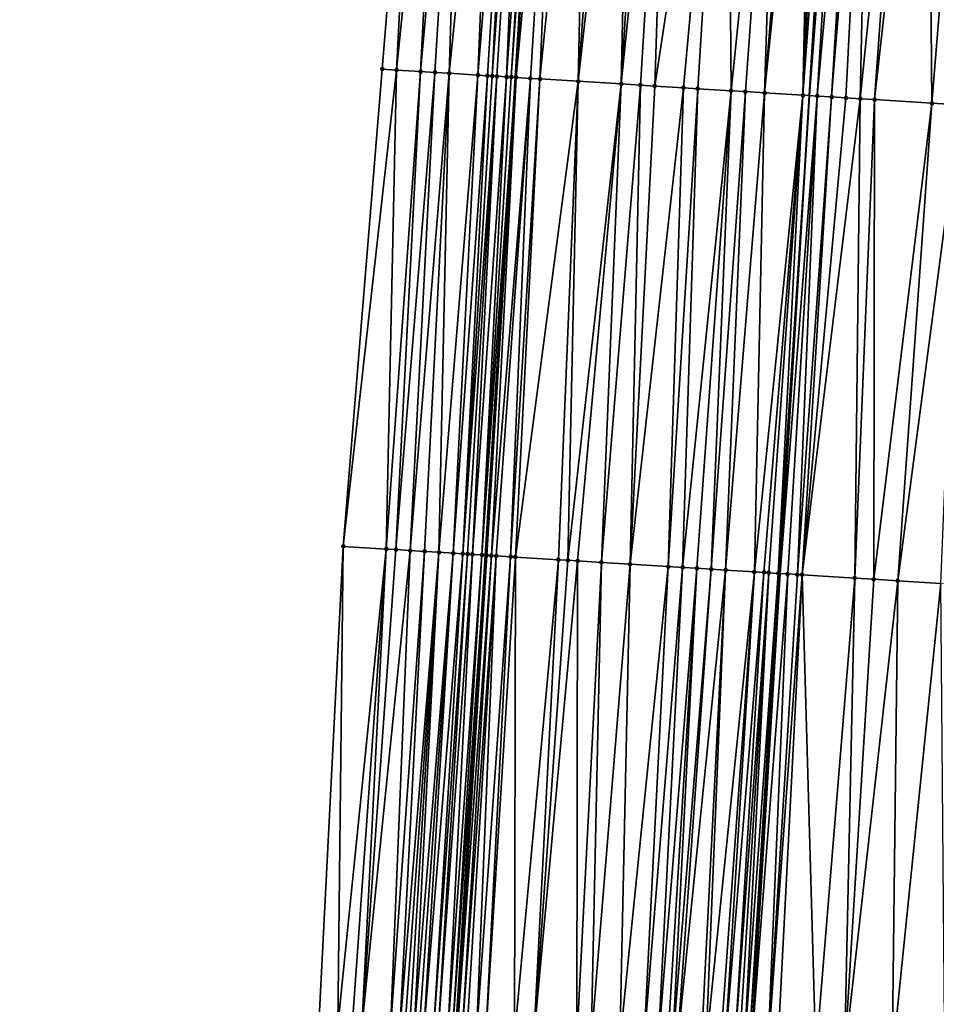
# Model space of a CAD drawing. Header units: feet. Extents: x 2004186 to 2014793, y 836912 to 864902.
# Tile 206 of 256: x 2010554 to 2010592, y 843269 to 843310. Entities that reach past the tile are written whole.
import ezdxf

# ---------------------------------------------------------------- set-up
doc = ezdxf.new("R2010")
doc.units = ezdxf.units.FT
doc.header["$LTSCALE"] = 100
doc.header["$MEASUREMENT"] = 0
for name, color, linetype, lineweight in [('EP_Travel Lane', 5, 'Continuous', 40), ('GPL_Skip Line', 2, 'Continuous', 40), ('Road Shots', 4, 'Continuous', 200), ('Road X-Section', 30, 'Continuous', 13)]:
    doc.layers.add(name, color=color, linetype=linetype, lineweight=lineweight)
doc.layers.add('I-77 SB_MM21-27-Surface-Border', color=7, linetype='Continuous')
doc.layers.add('I-77 SB_MM21-27-Surface-TIN', color=7, linetype='Continuous')

msp = doc.modelspace()

# ---------------------------------------------------------------- linework, layer by layer
at = {"layer": 'EP_Travel Lane'}
msp.add_polyline3d([(2010558.512224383, 843047.9798251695, 384.2585797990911), (2010559.752005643, 843067.9353389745, 384.6486199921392), (2010560.987375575, 843087.909927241, 385.0164313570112), (2010562.20879127, 843107.8919530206, 385.3857446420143), (2010563.419590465, 843127.846860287, 385.7751095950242), (2010564.630640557, 843147.8059025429, 386.1475509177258), (2010565.841734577, 843167.7656687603, 386.517383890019), (2010567.052789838, 843187.7247961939, 386.8756914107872), (2010568.26388598, 843207.6845973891, 387.2601996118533), (2010569.474938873, 843227.6436857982, 387.6570331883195), (2010570.692203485, 843247.6005962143, 388.0009039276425), (2010571.925634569, 843267.5543765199, 388.3690121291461), (2010573.169465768, 843287.5121162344, 388.7474257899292), (2010574.41324535, 843307.4690277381, 389.1454948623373), (2010575.657103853, 843327.4272055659, 389.5305563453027), (2010576.900872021, 843347.3839339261, 389.8874760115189), (2010578.144682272, 843367.3413375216, 390.2809696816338), (2010579.388404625, 843387.2973307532, 390.6696363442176), (2010580.625999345, 843407.2661358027, 391.0499260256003)], dxfattribs=at)
at = {"layer": 'GPL_Skip Line'}
msp.add_polyline3d([(2010572.173120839, 843067.1853502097, 384.8866842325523), (2010573.383677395, 843087.1522644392, 385.2715111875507), (2010574.593150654, 843107.1217036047, 385.6481250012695), (2010575.801028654, 843127.0774880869, 386.0198397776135), (2010577.009118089, 843147.0367657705, 386.3862241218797), (2010578.217223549, 843166.9963081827, 386.7645406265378), (2010579.425309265, 843186.9555244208, 387.1382847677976), (2010580.633436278, 843206.9154229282, 387.51453615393), (2010581.841535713, 843226.8748658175, 387.9099584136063), (2010583.050623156, 843246.8331044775, 388.2790384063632), (2010584.262391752, 843266.7903987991, 388.6445313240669), (2010585.475984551, 843286.7497160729, 389.0292610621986), (2010586.689554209, 843306.7086527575, 389.4212755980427), (2010587.903169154, 843326.6683342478, 389.8042323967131), (2010589.116741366, 843346.627312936, 390.1792374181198), (2010590.330336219, 843366.5866639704, 390.5529749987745), (2010591.543826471, 843386.5442947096, 390.9444645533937), (2010592.776046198, 843406.5061417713, 391.3256484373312)], dxfattribs=at)
at = {"layer": 'I-77 SB_MM21-27-Surface-Border', "color": 3, "linetype": 'ByBlock', "lineweight": -2}
msp.add_polyline3d([(2010553.706987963, 843048.2718491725, 384.0718290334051), (2010555.902907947, 843068.1689129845, 384.5137148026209), (2010556.110678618, 843088.2095597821, 384.8370743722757), (2010557.933477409, 843108.1589607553, 385.238120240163), (2010558.966701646, 843128.1248583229, 385.6144532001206), (2010559.800563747, 843148.1072523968, 385.9863740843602), (2010560.434864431, 843168.102917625, 386.351227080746), (2010561.468312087, 843188.0724312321, 386.7345696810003), (2010562.501814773, 843208.0428355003, 387.1450438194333), (2010563.535265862, 843228.0124046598, 387.5646304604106), (2010564.767158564, 843247.9676128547, 387.9176288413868), (2010566.195908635, 843267.909752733, 388.2113363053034), (2010567.22405945, 843287.8818621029, 388.5370097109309), (2010568.850959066, 843307.8151945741, 388.9336880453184), (2010570.477937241, 843327.7498041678, 389.3338650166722), (2010572.703593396, 843347.6444855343, 389.7545214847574), (2010574.53013818, 843367.5659041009, 390.1623045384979), (2010574.959306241, 843387.5729870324, 390.5039569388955), (2010576.393347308, 843407.5321201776, 390.8893630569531)], dxfattribs=at)
at = {"layer": 'I-77 SB_MM21-27-Surface-TIN', "color": 128, "linetype": 'ByBlock', "lineweight": -2}
for points in [[(2010570.477937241, 843327.7498041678, 389.3338650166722), (2010568.850959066, 843307.8151945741, 388.9336880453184), (2010569.449799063, 843307.7779002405, 388.9578485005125)], [(2010571.476001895, 843327.6876143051, 389.3728789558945), (2010570.477937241, 843327.7498041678, 389.3338650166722), (2010569.449799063, 843307.7779002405, 388.9578485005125)], [(2010571.476001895, 843327.6876143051, 389.3728789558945), (2010569.449799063, 843307.7779002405, 388.9578485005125), (2010570.447861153, 843307.7156686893, 389.0020487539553)], [(2010572.274453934, 843327.6378675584, 389.4038372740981), (2010571.476001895, 843327.6876143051, 389.3728789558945), (2010570.447861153, 843307.7156686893, 389.0020487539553)], [(2010572.274453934, 843327.6378675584, 389.4038372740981), (2010570.447861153, 843307.7156686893, 389.0020487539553), (2010571.046699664, 843307.6783502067, 389.027486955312)], [(2010572.274453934, 843327.6378675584, 389.4038372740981), (2010571.046699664, 843307.6783502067, 389.027486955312), (2010571.645529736, 843307.6408945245, 389.06018455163)], [(2010573.671732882, 843327.5506136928, 389.4677008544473), (2010572.274453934, 843327.6378675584, 389.4038372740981), (2010571.645529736, 843307.6408945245, 389.06018455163)], [(2010573.671732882, 843327.5506136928, 389.4677008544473), (2010571.645529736, 843307.6408945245, 389.06018455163), (2010572.84318794, 843307.565951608, 389.1272492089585)], [(2010574.470177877, 843327.5007524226, 389.5042886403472), (2010573.671732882, 843327.5506136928, 389.4677008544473), (2010572.84318794, 843307.565951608, 389.1272492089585)], [(2010574.470177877, 843327.5007524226, 389.5042886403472), (2010572.84318794, 843307.565951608, 389.1272492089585), (2010573.242407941, 843307.5409804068, 389.1490870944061)], [(2010574.470177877, 843327.5007524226, 389.5042886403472), (2010573.242407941, 843307.5409804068, 389.1490870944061), (2010573.442023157, 843307.5285795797, 389.1555205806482)], [(2010574.869409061, 843327.4759630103, 389.5156406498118), (2010574.470177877, 843327.5007524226, 389.5042886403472), (2010573.442023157, 843307.5285795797, 389.1555205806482)], [(2010574.869409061, 843327.4759630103, 389.5156406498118), (2010573.442023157, 843307.5285795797, 389.1555205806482), (2010573.641645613, 843307.5162964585, 389.155726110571)], [(2010574.869409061, 843327.4759630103, 389.5156406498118), (2010573.641645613, 843307.5162964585, 389.155726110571), (2010574.040909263, 843307.4920348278, 389.1400198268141)], [(2010575.468265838, 843327.4389414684, 389.5246771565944), (2010574.869409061, 843327.4759630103, 389.5156406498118), (2010574.040909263, 843307.4920348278, 389.1400198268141)], [(2010575.468265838, 843327.4389414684, 389.5246771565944), (2010574.040909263, 843307.4920348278, 389.1400198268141), (2010574.240532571, 843307.4797655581, 389.1394924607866)], [(2010575.468265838, 843327.4389414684, 389.5246771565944), (2010574.240532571, 843307.4797655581, 389.1394924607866), (2010575.657103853, 843327.4272055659, 389.5305563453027)], [(2010574.240532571, 843307.4797655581, 389.1394924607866), (2010574.41324535, 843307.4690277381, 389.1454948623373), (2010575.657103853, 843327.4272055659, 389.5305563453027)], [(2010574.440147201, 843307.4673552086, 389.1464298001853), (2010575.657103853, 843327.4272055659, 389.5305563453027), (2010574.41324535, 843307.4690277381, 389.1454948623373)], [(2010576.26672551, 843327.389318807, 389.5495360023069), (2010575.657103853, 843327.4272055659, 389.5305563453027), (2010574.440147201, 843307.4673552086, 389.1464298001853)], [(2010576.26672551, 843327.389318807, 389.5495360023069), (2010574.440147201, 843307.4673552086, 389.1464298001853), (2010575.038980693, 843307.4299551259, 389.176185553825)], [(2010576.26672551, 843327.389318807, 389.5495360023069), (2010575.038980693, 843307.4299551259, 389.176185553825), (2010575.438210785, 843307.4051479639, 389.1893439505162)], [(2010577.464425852, 843327.3150609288, 389.578167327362), (2010576.26672551, 843327.389318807, 389.5495360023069), (2010575.438210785, 843307.4051479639, 389.1893439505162)], [(2010577.464425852, 843327.3150609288, 389.578167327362), (2010575.438210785, 843307.4051479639, 389.1893439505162), (2010577.035150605, 843307.3062355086, 389.2252474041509)], [(2010578.462512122, 843327.2532224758, 389.5999075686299), (2010577.464425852, 843327.3150609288, 389.578167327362), (2010577.035150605, 843307.3062355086, 389.2252474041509)], [(2010579.260977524, 843327.2036929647, 389.6201875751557), (2010578.462512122, 843327.2532224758, 389.5999075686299), (2010577.035150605, 843307.3062355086, 389.2252474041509)], [(2010579.260977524, 843327.2036929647, 389.6201875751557), (2010577.035150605, 843307.3062355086, 389.2252474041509), (2010578.831717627, 843307.195117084, 389.2572742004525)], [(2010580.059446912, 843327.1542282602, 389.6372819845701), (2010579.260977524, 843327.2036929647, 389.6201875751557), (2010578.831717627, 843307.195117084, 389.2572742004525)], [(2010580.059446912, 843327.1542282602, 389.6372819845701), (2010578.831717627, 843307.195117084, 389.2572742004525), (2010580.857913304, 843327.1047148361, 389.6567712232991)], [(2010580.857913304, 843327.1047148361, 389.6567712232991), (2010578.831717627, 843307.195117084, 389.2572742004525), (2010579.630188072, 843307.1456695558, 389.2747656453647)], [(2010580.857913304, 843327.1047148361, 389.6567712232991), (2010579.630188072, 843307.1456695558, 389.2747656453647), (2010580.229044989, 843307.1086502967, 389.2843715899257)], [(2010583.253332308, 843326.9564969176, 389.6993935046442), (2010580.857913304, 843327.1047148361, 389.6567712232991), (2010580.229044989, 843307.1086502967, 389.2843715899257)], [(2010583.253332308, 843326.9564969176, 389.6993935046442), (2010580.229044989, 843307.1086502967, 389.2843715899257), (2010581.426755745, 843307.0345617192, 389.3062322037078)], [(2010583.253332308, 843326.9564969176, 389.6993935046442), (2010581.426755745, 843307.0345617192, 389.3062322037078), (2010582.025607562, 843306.9974595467, 389.3202252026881)], [(2010583.253332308, 843326.9564969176, 389.6993935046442), (2010582.025607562, 843306.9974595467, 389.3202252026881), (2010583.422927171, 843306.9108667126, 389.3539918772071)], [(2010585.449111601, 843326.820281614, 389.7556132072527), (2010583.253332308, 843326.9564969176, 389.6993935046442), (2010583.422927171, 843306.9108667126, 389.3539918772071)], [(2010585.449111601, 843326.820281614, 389.7556132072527), (2010583.422927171, 843306.9108667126, 389.3539918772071), (2010584.021782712, 843306.8738250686, 389.3647822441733)], [(2010585.449111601, 843326.820281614, 389.7556132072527), (2010584.021782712, 843306.8738250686, 389.3647822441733), (2010584.820252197, 843306.8243619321, 389.3830995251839)], [(2010586.447187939, 843326.7582817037, 389.7852899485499), (2010585.449111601, 843326.820281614, 389.7556132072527), (2010584.820252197, 843306.8243619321, 389.3830995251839)], [(2010586.646805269, 843326.7459152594, 389.7895767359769), (2010586.447187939, 843326.7582817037, 389.7852899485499), (2010584.820252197, 843306.8243619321, 389.3830995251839)], [(2010586.846426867, 843326.7336181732, 389.7904541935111), (2010586.646805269, 843326.7459152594, 389.7895767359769), (2010584.820252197, 843306.8243619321, 389.3830995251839)], [(2010586.846426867, 843326.7336181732, 389.7904541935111), (2010584.820252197, 843306.8243619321, 389.3830995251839), (2010586.417196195, 843306.7255174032, 389.4154089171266)], [(2010587.245675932, 843326.709119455, 389.7875170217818), (2010586.846426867, 843326.7336181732, 389.7904541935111), (2010586.417196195, 843306.7255174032, 389.4154089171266)], [(2010587.445295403, 843326.6967877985, 389.7900937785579), (2010587.245675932, 843326.709119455, 389.7875170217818), (2010586.417196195, 843306.7255174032, 389.4154089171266)], [(2010587.445295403, 843326.6967877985, 389.7900937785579), (2010586.417196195, 843306.7255174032, 389.4154089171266), (2010587.903169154, 843326.6683342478, 389.8042323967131)], [(2010586.417196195, 843306.7255174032, 389.4154089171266), (2010586.689554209, 843306.7086527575, 389.4212755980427), (2010587.903169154, 843326.6683342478, 389.8042323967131)], [(2010588.24375533, 843326.6471692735, 389.8147493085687), (2010587.903169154, 843326.6683342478, 389.8042323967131), (2010586.689554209, 843306.7086527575, 389.4212755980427)], [(2010588.24375533, 843326.6471692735, 389.8147493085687), (2010586.689554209, 843306.7086527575, 389.4212755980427), (2010587.016049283, 843306.6884358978, 389.4283084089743)], [(2010588.842597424, 843326.6099090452, 389.8355185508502), (2010588.24375533, 843326.6471692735, 389.8147493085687), (2010587.016049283, 843306.6884358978, 389.4283084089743)], [(2010588.842597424, 843326.6099090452, 389.8355185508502), (2010587.016049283, 843306.6884358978, 389.4283084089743), (2010587.61489825, 843306.6512873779, 389.4447536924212)], [(2010589.241831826, 843326.5851719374, 389.8442995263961), (2010588.842597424, 843326.6099090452, 389.8355185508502), (2010587.61489825, 843306.6512873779, 389.4447536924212)], [(2010589.241831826, 843326.5851719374, 389.8442995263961), (2010587.61489825, 843306.6512873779, 389.4447536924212), (2010588.213756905, 843306.6142963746, 389.4528646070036)], [(2010589.241831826, 843326.5851719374, 389.8442995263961), (2010588.213756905, 843306.6142963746, 389.4528646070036), (2010588.812621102, 843306.5773954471, 389.4562095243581)], [(2010590.838793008, 843326.486606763, 389.8605842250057), (2010589.241831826, 843326.5851719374, 389.8442995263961), (2010588.812621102, 843306.5773954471, 389.4562095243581)], [(2010590.838793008, 843326.486606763, 389.8605842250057), (2010588.812621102, 843306.5773954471, 389.4562095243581), (2010589.411482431, 843306.5404479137, 389.4620203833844)], [(2010591.637268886, 843326.4372475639, 389.872492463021), (2010590.838793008, 843326.486606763, 389.8605842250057), (2010589.411482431, 843306.5404479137, 389.4620203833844)], [(2010591.637268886, 843326.4372475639, 389.872492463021), (2010589.411482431, 843306.5404479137, 389.4620203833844), (2010591.806913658, 843306.3924287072, 389.4973843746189)], [(2010593.433837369, 843326.3261528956, 389.9010787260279), (2010591.637268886, 843326.4372475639, 389.872492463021), (2010591.806913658, 843306.3924287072, 389.4973843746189)], [(2010593.433837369, 843326.3261528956, 389.9010787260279), (2010591.806913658, 843306.3924287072, 389.4973843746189), (2010593.004626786, 843306.3183786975, 389.5172043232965)], [(2010569.449799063, 843307.7779002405, 388.9578485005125), (2010568.850959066, 843307.8151945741, 388.9336880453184), (2010567.22405945, 843287.8818621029, 388.5370097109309)], [(2010569.449799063, 843307.7779002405, 388.9578485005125), (2010567.22405945, 843287.8818621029, 388.5370097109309), (2010569.020576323, 843287.7699284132, 388.6114486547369)], [(2010570.447861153, 843307.7156686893, 389.0020487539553), (2010569.449799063, 843307.7779002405, 388.9578485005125), (2010569.020576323, 843287.7699284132, 388.6114486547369)], [(2010570.447861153, 843307.7156686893, 389.0020487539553), (2010569.020576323, 843287.7699284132, 388.6114486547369), (2010569.419803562, 843287.7450748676, 388.626910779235)], [(2010571.046699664, 843307.6783502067, 389.027486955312), (2010570.447861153, 843307.7156686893, 389.0020487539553), (2010569.419803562, 843287.7450748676, 388.626910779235)], [(2010571.046699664, 843307.6783502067, 389.027486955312), (2010569.419803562, 843287.7450748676, 388.626910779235), (2010570.018638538, 843287.7076988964, 388.6551162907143)], [(2010571.645529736, 843307.6408945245, 389.06018455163), (2010571.046699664, 843307.6783502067, 389.027486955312), (2010570.018638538, 843287.7076988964, 388.6551162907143)], [(2010571.645529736, 843307.6408945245, 389.06018455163), (2010570.018638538, 843287.7076988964, 388.6551162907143), (2010570.617476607, 843287.6703732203, 388.6806862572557)], [(2010571.645529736, 843307.6408945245, 389.06018455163), (2010570.617476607, 843287.6703732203, 388.6806862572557), (2010571.216308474, 843287.6329467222, 388.7115394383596)], [(2010572.84318794, 843307.565951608, 389.1272492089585), (2010571.645529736, 843307.6408945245, 389.06018455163), (2010571.216308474, 843287.6329467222, 388.7115394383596)], [(2010572.84318794, 843307.565951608, 389.1272492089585), (2010571.216308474, 843287.6329467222, 388.7115394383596), (2010571.815146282, 843287.5956167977, 388.737332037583)], [(2010573.242407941, 843307.5409804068, 389.1490870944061), (2010572.84318794, 843307.565951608, 389.1272492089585), (2010571.815146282, 843287.5956167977, 388.737332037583)], [(2010573.242407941, 843307.5409804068, 389.1490870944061), (2010571.815146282, 843287.5956167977, 388.737332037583), (2010572.214368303, 843287.5706784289, 388.7572390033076)], [(2010573.442023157, 843307.5285795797, 389.1555205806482), (2010573.242407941, 843307.5409804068, 389.1490870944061), (2010572.214368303, 843287.5706784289, 388.7572390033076)], [(2010573.641645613, 843307.5162964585, 389.155726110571), (2010573.442023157, 843307.5285795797, 389.1555205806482), (2010572.214368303, 843287.5706784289, 388.7572390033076)], [(2010573.641645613, 843307.5162964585, 389.155726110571), (2010572.214368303, 843287.5706784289, 388.7572390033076), (2010572.413985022, 843287.5583020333, 388.762330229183)], [(2010573.641645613, 843307.5162964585, 389.155726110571), (2010572.413985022, 843287.5583020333, 388.762330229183), (2010572.613611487, 843287.5460840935, 388.7591181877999)], [(2010574.040909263, 843307.4920348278, 389.1400198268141), (2010573.641645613, 843307.5162964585, 389.155726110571), (2010572.613611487, 843287.5460840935, 388.7591181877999)], [(2010574.040909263, 843307.4920348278, 389.1400198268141), (2010572.613611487, 843287.5460840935, 388.7591181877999), (2010573.012877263, 843287.5218570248, 388.7417521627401)], [(2010574.240532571, 843307.4797655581, 389.1394924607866), (2010574.040909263, 843307.4920348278, 389.1400198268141), (2010573.012877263, 843287.5218570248, 388.7417521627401)], [(2010574.240532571, 843307.4797655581, 389.1394924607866), (2010573.012877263, 843287.5218570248, 388.7417521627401), (2010574.41324535, 843307.4690277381, 389.1454948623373)], [(2010573.012877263, 843287.5218570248, 388.7417521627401), (2010573.169465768, 843287.5121162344, 388.7474257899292), (2010574.41324535, 843307.4690277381, 389.1454948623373)], [(2010574.440147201, 843307.4673552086, 389.1464298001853), (2010574.41324535, 843307.4690277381, 389.1454948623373), (2010573.169465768, 843287.5121162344, 388.7474257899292)], [(2010574.440147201, 843307.4673552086, 389.1464298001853), (2010573.169465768, 843287.5121162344, 388.7474257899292), (2010573.212491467, 843287.509439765, 388.7489847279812)], [(2010574.440147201, 843307.4673552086, 389.1464298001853), (2010573.212491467, 843287.509439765, 388.7489847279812), (2010573.412098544, 843287.4969066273, 388.7622894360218)], [(2010575.038980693, 843307.4299551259, 389.176185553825), (2010574.440147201, 843307.4673552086, 389.1464298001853), (2010573.412098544, 843287.4969066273, 388.7622894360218)], [(2010575.038980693, 843307.4299551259, 389.176185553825), (2010573.412098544, 843287.4969066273, 388.7622894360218), (2010573.611708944, 843287.484427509, 388.7727634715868)], [(2010575.038980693, 843307.4299551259, 389.176185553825), (2010573.611708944, 843287.484427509, 388.7727634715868), (2010574.210557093, 843287.4472656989, 388.7897466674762)], [(2010575.438210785, 843307.4051479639, 389.1893439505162), (2010575.038980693, 843307.4299551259, 389.176185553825), (2010574.210557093, 843287.4472656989, 388.7897466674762)], [(2010575.438210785, 843307.4051479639, 389.1893439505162), (2010574.210557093, 843287.4472656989, 388.7897466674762), (2010574.410171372, 843287.4348496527, 388.7969156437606)], [(2010577.035150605, 843307.3062355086, 389.2252474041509), (2010575.438210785, 843307.4051479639, 389.1893439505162), (2010574.410171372, 843287.4348496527, 388.7969156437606)], [(2010577.035150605, 843307.3062355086, 389.2252474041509), (2010574.410171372, 843287.4348496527, 388.7969156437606), (2010576.206732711, 843287.3236388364, 388.833475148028)], [(2010577.035150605, 843307.3062355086, 389.2252474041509), (2010576.206732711, 843287.3236388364, 388.833475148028), (2010576.605969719, 843287.2989440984, 388.8406155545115)], [(2010578.831717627, 843307.195117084, 389.2572742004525), (2010577.035150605, 843307.3062355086, 389.2252474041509), (2010576.605969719, 843287.2989440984, 388.8406155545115)], [(2010578.831717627, 843307.195117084, 389.2572742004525), (2010576.605969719, 843287.2989440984, 388.8406155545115), (2010577.005202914, 843287.2741873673, 388.8510044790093)], [(2010578.831717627, 843307.195117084, 389.2572742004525), (2010577.005202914, 843287.2741873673, 388.8510044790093), (2010578.003294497, 843287.2124352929, 388.869653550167)], [(2010579.630188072, 843307.1456695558, 389.2747656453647), (2010578.831717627, 843307.195117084, 389.2572742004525), (2010578.003294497, 843287.2124352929, 388.869653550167)], [(2010579.630188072, 843307.1456695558, 389.2747656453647), (2010578.003294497, 843287.2124352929, 388.869653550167), (2010579.201001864, 843287.1382916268, 388.8941901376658)], [(2010580.229044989, 843307.1086502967, 389.2843715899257), (2010579.630188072, 843307.1456695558, 389.2747656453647), (2010579.201001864, 843287.1382916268, 388.8941901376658)], [(2010580.229044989, 843307.1086502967, 389.2843715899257), (2010579.201001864, 843287.1382916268, 388.8941901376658), (2010581.426755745, 843307.0345617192, 389.3062322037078)], [(2010581.426755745, 843307.0345617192, 389.3062322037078), (2010579.201001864, 843287.1382916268, 388.8941901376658), (2010580.79795253, 843287.0395554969, 388.9205078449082)], [(2010582.025607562, 843306.9974595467, 389.3202252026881), (2010581.426755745, 843307.0345617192, 389.3062322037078), (2010580.79795253, 843287.0395554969, 388.9205078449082)], [(2010582.025607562, 843306.9974595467, 389.3202252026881), (2010580.79795253, 843287.0395554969, 388.9205078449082), (2010581.396802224, 843287.0024188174, 388.9361741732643)], [(2010583.422927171, 843306.9108667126, 389.3539918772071), (2010582.025607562, 843306.9974595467, 389.3202252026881), (2010581.396802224, 843287.0024188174, 388.9361741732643)], [(2010583.422927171, 843306.9108667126, 389.3539918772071), (2010581.396802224, 843287.0024188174, 388.9361741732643), (2010581.995653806, 843286.9653128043, 388.9502335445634)], [(2010583.422927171, 843306.9108667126, 389.3539918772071), (2010581.995653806, 843286.9653128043, 388.9502335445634), (2010582.594503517, 843286.9281764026, 388.9658853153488)], [(2010584.021782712, 843306.8738250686, 389.3647822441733), (2010583.422927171, 843306.9108667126, 389.3539918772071), (2010582.594503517, 843286.9281764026, 388.9658853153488)], [(2010584.021782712, 843306.8738250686, 389.3647822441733), (2010582.594503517, 843286.9281764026, 388.9658853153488), (2010583.193358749, 843286.8911297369, 388.9768348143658)], [(2010584.820252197, 843306.8243619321, 389.3830995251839), (2010584.021782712, 843306.8738250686, 389.3647822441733), (2010583.193358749, 843286.8911297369, 388.9768348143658)], [(2010584.820252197, 843306.8243619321, 389.3830995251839), (2010583.193358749, 843286.8911297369, 388.9768348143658), (2010584.391056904, 843286.816836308, 389.0092191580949)], [(2010586.417196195, 843306.7255174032, 389.4154089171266), (2010584.820252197, 843306.8243619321, 389.3830995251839), (2010584.391056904, 843286.816836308, 389.0092191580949)], [(2010586.417196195, 843306.7255174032, 389.4154089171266), (2010584.391056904, 843286.816836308, 389.0092191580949), (2010584.79029918, 843286.7922272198, 389.0118714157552)], [(2010586.417196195, 843306.7255174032, 389.4154089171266), (2010584.79029918, 843286.7922272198, 389.0118714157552), (2010584.989917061, 843286.7798697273, 389.015972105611)], [(2010586.417196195, 843306.7255174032, 389.4154089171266), (2010584.989917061, 843286.7798697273, 389.015972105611), (2010585.389148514, 843286.755084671, 389.0278453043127)], [(2010586.417196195, 843306.7255174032, 389.4154089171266), (2010585.389148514, 843286.755084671, 389.0278453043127), (2010586.689554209, 843306.7086527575, 389.4212755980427)], [(2010585.389148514, 843286.755084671, 389.0278453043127), (2010585.475984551, 843286.7497160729, 389.0292610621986), (2010586.689554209, 843306.7086527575, 389.4212755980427)], [(2010587.016049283, 843306.6884358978, 389.4283084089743), (2010586.689554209, 843306.7086527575, 389.4212755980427), (2010585.475984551, 843286.7497160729, 389.0292610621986)], [(2010587.016049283, 843306.6884358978, 389.4283084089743), (2010585.475984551, 843286.7497160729, 389.0292610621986), (2010585.788386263, 843286.7304019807, 389.0343543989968)], [(2010587.016049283, 843306.6884358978, 389.4283084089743), (2010585.788386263, 843286.7304019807, 389.0343543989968), (2010586.187615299, 843286.7055776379, 389.0482862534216)], [(2010587.61489825, 843306.6512873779, 389.4447536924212), (2010587.016049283, 843306.6884358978, 389.4283084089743), (2010586.187615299, 843286.7055776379, 389.0482862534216)], [(2010587.61489825, 843306.6512873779, 389.4447536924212), (2010586.187615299, 843286.7055776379, 389.0482862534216), (2010586.387232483, 843286.6932088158, 389.0529806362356)], [(2010588.213756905, 843306.6142963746, 389.4528646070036), (2010587.61489825, 843306.6512873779, 389.4447536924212), (2010586.387232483, 843286.6932088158, 389.0529806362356)], [(2010588.812621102, 843306.5773954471, 389.4562095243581), (2010588.213756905, 843306.6142963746, 389.4528646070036), (2010586.387232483, 843286.6932088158, 389.0529806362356)], [(2010588.812621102, 843306.5773954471, 389.4562095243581), (2010586.387232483, 843286.6932088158, 389.0529806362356), (2010588.58304907, 843286.5575997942, 389.0811418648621)], [(2010589.411482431, 843306.5404479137, 389.4620203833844), (2010588.812621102, 843306.5773954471, 389.4562095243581), (2010588.58304907, 843286.5575997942, 389.0811418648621)], [(2010589.411482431, 843306.5404479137, 389.4620203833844), (2010588.58304907, 843286.5575997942, 389.0811418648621), (2010589.38152417, 843286.5082279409, 389.0944992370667)], [(2010591.806913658, 843306.3924287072, 389.4973843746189), (2010589.411482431, 843306.5404479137, 389.4620203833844), (2010589.38152417, 843286.5082279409, 389.0944992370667)], [(2010591.806913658, 843306.3924287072, 389.4973843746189), (2010589.38152417, 843286.5082279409, 389.0944992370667), (2010590.379622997, 843286.4465936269, 389.1069775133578)], [(2010593.004626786, 843306.3183786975, 389.5172043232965), (2010591.806913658, 843306.3924287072, 389.4973843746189), (2010590.379622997, 843286.4465936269, 389.1069775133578)], [(2010593.004626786, 843306.3183786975, 389.5172043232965), (2010590.379622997, 843286.4465936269, 389.1069775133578), (2010592.176186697, 843286.3354212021, 389.1415252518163)], [(2010567.22405945, 843287.8818621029, 388.5370097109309), (2010566.195908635, 843267.909752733, 388.2113363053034), (2010566.9943696, 843267.8601510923, 388.2375361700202)], [(2010569.020576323, 843287.7699284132, 388.6114486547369), (2010567.22405945, 843287.8818621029, 388.5370097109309), (2010566.9943696, 843267.8601510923, 388.2375361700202)], [(2010569.020576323, 843287.7699284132, 388.6114486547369), (2010566.9943696, 843267.8601510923, 388.2375361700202), (2010567.593212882, 843267.8229101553, 388.2593323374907)], [(2010569.020576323, 843287.7699284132, 388.6114486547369), (2010567.593212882, 843267.8229101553, 388.2593323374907), (2010567.992443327, 843267.7981087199, 388.2724655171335)], [(2010569.419803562, 843287.7450748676, 388.626910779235), (2010569.020576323, 843287.7699284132, 388.6114486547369), (2010567.992443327, 843267.7981087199, 388.2724655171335)], [(2010570.018638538, 843287.7076988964, 388.6551162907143), (2010569.419803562, 843287.7450748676, 388.626910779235), (2010567.992443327, 843267.7981087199, 388.2724655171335)], [(2010570.018638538, 843287.7076988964, 388.6551162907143), (2010567.992443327, 843267.7981087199, 388.2724655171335), (2010569.190120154, 843267.723468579, 388.3246127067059)], [(2010570.617476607, 843287.6703732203, 388.6806862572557), (2010570.018638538, 843287.7076988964, 388.6551162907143), (2010569.190120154, 843267.723468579, 388.3246127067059)], [(2010570.617476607, 843287.6703732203, 388.6806862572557), (2010569.190120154, 843267.723468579, 388.3246127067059), (2010569.589346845, 843267.6986061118, 388.3410448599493)], [(2010571.216308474, 843287.6329467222, 388.7115394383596), (2010570.617476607, 843287.6703732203, 388.6806862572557), (2010569.589346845, 843267.6986061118, 388.3410448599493)], [(2010571.216308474, 843287.6329467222, 388.7115394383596), (2010569.589346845, 843267.6986061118, 388.3410448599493), (2010569.788959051, 843267.686156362, 388.3502617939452)], [(2010571.216308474, 843287.6329467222, 388.7115394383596), (2010569.788959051, 843267.686156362, 388.3502617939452), (2010569.988578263, 843267.6738204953, 388.3533229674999)], [(2010571.216308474, 843287.6329467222, 388.7115394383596), (2010569.988578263, 843267.6738204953, 388.3533229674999), (2010570.188202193, 843267.6615613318, 388.3522380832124)], [(2010571.815146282, 843287.5956167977, 388.737332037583), (2010571.216308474, 843287.6329467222, 388.7115394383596), (2010570.188202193, 843267.6615613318, 388.3522380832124)], [(2010571.815146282, 843287.5956167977, 388.737332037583), (2010570.188202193, 843267.6615613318, 388.3522380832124), (2010570.387822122, 843267.6492371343, 388.3546685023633)], [(2010571.815146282, 843287.5956167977, 388.737332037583), (2010570.387822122, 843267.6492371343, 388.3546685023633), (2010570.587435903, 843267.6368129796, 388.362501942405)], [(2010572.214368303, 843287.5706784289, 388.7572390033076), (2010571.815146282, 843287.5956167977, 388.737332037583), (2010570.587435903, 843267.6368129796, 388.362501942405)], [(2010572.214368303, 843287.5706784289, 388.7572390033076), (2010570.587435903, 843267.6368129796, 388.362501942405), (2010570.986655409, 843267.611833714, 388.3852474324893)], [(2010572.413985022, 843287.5583020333, 388.762330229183), (2010572.214368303, 843287.5706784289, 388.7572390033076), (2010570.986655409, 843267.611833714, 388.3852474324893)], [(2010572.413985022, 843287.5583020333, 388.762330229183), (2010570.986655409, 843267.611833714, 388.3852474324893), (2010571.18627958, 843267.5995784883, 388.3839496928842)], [(2010572.613611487, 843287.5460840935, 388.7591181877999), (2010572.413985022, 843287.5583020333, 388.762330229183), (2010571.18627958, 843267.5995784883, 388.3839496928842)], [(2010572.613611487, 843287.5460840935, 388.7591181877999), (2010571.18627958, 843267.5995784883, 388.3839496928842), (2010571.585548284, 843267.5753990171, 388.3634636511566)], [(2010573.012877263, 843287.5218570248, 388.7417521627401), (2010572.613611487, 843287.5460840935, 388.7591181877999), (2010571.585548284, 843267.5753990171, 388.3634636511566)], [(2010573.012877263, 843287.5218570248, 388.7417521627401), (2010571.585548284, 843267.5753990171, 388.3634636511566), (2010571.785174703, 843267.563180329, 388.3601909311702)], [(2010573.012877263, 843287.5218570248, 388.7417521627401), (2010571.785174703, 843267.563180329, 388.3601909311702), (2010573.169465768, 843287.5121162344, 388.7474257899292)], [(2010571.785174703, 843267.563180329, 388.3601909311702), (2010571.925634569, 843267.5543765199, 388.3690121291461), (2010573.169465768, 843287.5121162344, 388.7474257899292)], [(2010573.212491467, 843287.509439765, 388.7489847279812), (2010573.169465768, 843287.5121162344, 388.7474257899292), (2010571.925634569, 843267.5543765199, 388.3690121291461)], [(2010573.212491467, 843287.509439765, 388.7489847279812), (2010571.925634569, 843267.5543765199, 388.3690121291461), (2010571.984783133, 843267.5506691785, 388.3727267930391)], [(2010573.412098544, 843287.4969066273, 388.7622894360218), (2010573.212491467, 843287.509439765, 388.7489847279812), (2010571.984783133, 843267.5506691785, 388.3727267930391)], [(2010573.412098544, 843287.4969066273, 388.7622894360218), (2010571.984783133, 843267.5506691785, 388.3727267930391), (2010572.184387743, 843267.5380959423, 388.3886185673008)], [(2010573.611708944, 843287.484427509, 388.7727634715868), (2010573.412098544, 843287.4969066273, 388.7622894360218), (2010572.184387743, 843267.5380959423, 388.3886185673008)], [(2010573.611708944, 843287.484427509, 388.7727634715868), (2010572.184387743, 843267.5380959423, 388.3886185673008), (2010572.383999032, 843267.5256312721, 388.3986420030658)], [(2010573.611708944, 843287.484427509, 388.7727634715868), (2010572.383999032, 843267.5256312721, 388.3986420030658), (2010572.783233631, 843267.500897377, 388.4081244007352)], [(2010574.210557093, 843287.4472656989, 388.7897466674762), (2010573.611708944, 843287.484427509, 388.7727634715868), (2010572.783233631, 843267.500897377, 388.4081244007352)], [(2010574.210557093, 843287.4472656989, 388.7897466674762), (2010572.783233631, 843267.500897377, 388.4081244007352), (2010573.182459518, 843267.4760218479, 388.4252625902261)], [(2010574.410171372, 843287.4348496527, 388.7969156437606), (2010574.210557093, 843287.4472656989, 388.7897466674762), (2010573.182459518, 843267.4760218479, 388.4252625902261)], [(2010574.410171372, 843287.4348496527, 388.7969156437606), (2010573.182459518, 843267.4760218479, 388.4252625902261), (2010574.380167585, 843267.4018895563, 388.4499588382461)], [(2010576.206732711, 843287.3236388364, 388.833475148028), (2010574.410171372, 843287.4348496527, 388.7969156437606), (2010574.380167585, 843267.4018895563, 388.4499588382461)], [(2010576.206732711, 843287.3236388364, 388.833475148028), (2010574.380167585, 843267.4018895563, 388.4499588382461), (2010575.178635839, 843267.3524064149, 388.4697534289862)], [(2010576.605969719, 843287.2989440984, 388.8406155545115), (2010576.206732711, 843287.3236388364, 388.833475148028), (2010575.178635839, 843267.3524064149, 388.4697534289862)], [(2010577.005202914, 843287.2741873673, 388.8510044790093), (2010576.605969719, 843287.2989440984, 388.8406155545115), (2010575.178635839, 843267.3524064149, 388.4697534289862)], [(2010577.005202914, 843287.2741873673, 388.8510044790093), (2010575.178635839, 843267.3524064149, 388.4697534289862), (2010576.9751985, 843267.2412170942, 388.5063050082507)], [(2010578.003294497, 843287.2124352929, 388.869653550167), (2010577.005202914, 843287.2741873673, 388.8510044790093), (2010576.9751985, 843267.2412170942, 388.5063050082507)], [(2010578.003294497, 843287.2124352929, 388.869653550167), (2010576.9751985, 843267.2412170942, 388.5063050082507), (2010577.574051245, 843267.2041300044, 388.5197852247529)], [(2010579.201001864, 843287.1382916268, 388.8941901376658), (2010578.003294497, 843287.2124352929, 388.869653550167), (2010577.574051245, 843267.2041300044, 388.5197852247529)], [(2010579.201001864, 843287.1382916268, 388.8941901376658), (2010577.574051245, 843267.2041300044, 388.5197852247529), (2010578.771767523, 843267.130131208, 388.5372656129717)], [(2010580.79795253, 843287.0395554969, 388.9205078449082), (2010579.201001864, 843287.1382916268, 388.8941901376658), (2010578.771767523, 843267.130131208, 388.5372656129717)], [(2010580.79795253, 843287.0395554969, 388.9205078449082), (2010578.771767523, 843267.130131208, 388.5372656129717), (2010579.769852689, 843267.0682748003, 388.5621429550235)], [(2010580.79795253, 843287.0395554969, 388.9205078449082), (2010579.769852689, 843267.0682748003, 388.5621429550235), (2010581.396802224, 843287.0024188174, 388.9361741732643)], [(2010580.36870237, 843267.0311379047, 388.5783153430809), (2010581.396802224, 843287.0024188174, 388.9361741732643), (2010579.769852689, 843267.0682748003, 388.5621429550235)], [(2010581.995653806, 843286.9653128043, 388.9502335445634), (2010581.396802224, 843287.0024188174, 388.9361741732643), (2010580.36870237, 843267.0311379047, 388.5783153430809)], [(2010581.995653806, 843286.9653128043, 388.9502335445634), (2010580.36870237, 843267.0311379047, 388.5783153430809), (2010580.767941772, 843267.0064820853, 388.5835774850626)], [(2010581.995653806, 843286.9653128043, 388.9502335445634), (2010580.767941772, 843267.0064820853, 388.5835774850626), (2010580.967559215, 843266.9941174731, 388.5881924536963)], [(2010582.594503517, 843286.9281764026, 388.9658853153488), (2010581.995653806, 843286.9653128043, 388.9502335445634), (2010580.967559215, 843266.9941174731, 388.5881924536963)], [(2010582.594503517, 843286.9281764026, 388.9658853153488), (2010580.967559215, 843266.9941174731, 388.5881924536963), (2010581.167172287, 843266.9816817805, 388.5966495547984)], [(2010583.193358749, 843286.8911297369, 388.9768348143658), (2010582.594503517, 843286.9281764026, 388.9658853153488), (2010581.167172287, 843266.9816817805, 388.5966495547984)], [(2010583.193358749, 843286.8911297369, 388.9768348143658), (2010581.167172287, 843266.9816817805, 388.5966495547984), (2010582.165260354, 843266.9198725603, 388.618976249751)], [(2010583.193358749, 843286.8911297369, 388.9768348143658), (2010582.165260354, 843266.9198725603, 388.618976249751), (2010582.364876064, 843266.9074797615, 388.6251147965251)], [(2010584.391056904, 843286.816836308, 389.0092191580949), (2010583.193358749, 843286.8911297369, 388.9768348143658), (2010582.364876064, 843266.9074797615, 388.6251147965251)], [(2010584.391056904, 843286.816836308, 389.0092191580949), (2010582.364876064, 843266.9074797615, 388.6251147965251), (2010582.963727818, 843266.8703765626, 388.6394657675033)], [(2010584.391056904, 843286.816836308, 389.0092191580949), (2010582.963727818, 843266.8703765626, 388.6394657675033), (2010583.163347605, 843266.8580500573, 388.6420209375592)], [(2010584.79029918, 843286.7922272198, 389.0118714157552), (2010584.391056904, 843286.816836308, 389.0092191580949), (2010583.163347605, 843266.8580500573, 388.6420209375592)], [(2010584.79029918, 843286.7922272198, 389.0118714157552), (2010583.163347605, 843266.8580500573, 388.6420209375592), (2010583.562594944, 843266.8335232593, 388.6403090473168)], [(2010584.989917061, 843286.7798697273, 389.015972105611), (2010584.79029918, 843286.7922272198, 389.0118714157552), (2010583.562594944, 843266.8335232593, 388.6403090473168)], [(2010584.989917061, 843286.7798697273, 389.015972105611), (2010583.562594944, 843266.8335232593, 388.6403090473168), (2010583.762214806, 843266.8211979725, 388.6427983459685)], [(2010584.989917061, 843286.7798697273, 389.015972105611), (2010583.762214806, 843266.8211979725, 388.6427983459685), (2010583.961841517, 843266.8089840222, 388.6392695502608)], [(2010585.389148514, 843286.755084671, 389.0278453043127), (2010584.989917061, 843286.7798697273, 389.015972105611), (2010583.961841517, 843266.8089840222, 388.6392695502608)], [(2010585.389148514, 843286.755084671, 389.0278453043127), (2010583.961841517, 843266.8089840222, 388.6392695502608), (2010584.16146229, 843266.7966735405, 388.6409585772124)], [(2010585.389148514, 843286.755084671, 389.0278453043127), (2010584.16146229, 843266.7966735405, 388.6409585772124), (2010585.475984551, 843286.7497160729, 389.0292610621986)], [(2010584.16146229, 843266.7966735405, 388.6409585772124), (2010584.262391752, 843266.7903987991, 388.6445313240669), (2010585.475984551, 843286.7497160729, 389.0292610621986)], [(2010585.788386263, 843286.7304019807, 389.0343543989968), (2010585.475984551, 843286.7497160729, 389.0292610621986), (2010584.262391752, 843266.7903987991, 388.6445313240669)], [(2010585.788386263, 843286.7304019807, 389.0343543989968), (2010584.262391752, 843266.7903987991, 388.6445313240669), (2010584.959920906, 843266.7470337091, 388.6692227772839)], [(2010586.187615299, 843286.7055776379, 389.0482862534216), (2010585.788386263, 843286.7304019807, 389.0343543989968), (2010584.959920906, 843266.7470337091, 388.6692227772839)], [(2010586.387232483, 843286.6932088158, 389.0529806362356), (2010586.187615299, 843286.7055776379, 389.0482862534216), (2010584.959920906, 843266.7470337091, 388.6692227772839)], [(2010586.387232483, 843286.6932088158, 389.0529806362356), (2010584.959920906, 843266.7470337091, 388.6692227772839), (2010585.359153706, 843266.7222705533, 388.6802868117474)], [(2010586.387232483, 843286.6932088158, 389.0529806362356), (2010585.359153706, 843266.7222705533, 388.6802868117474), (2010586.956109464, 843266.6236172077, 388.7029606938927)], [(2010588.58304907, 843286.5575997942, 389.0811418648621), (2010586.387232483, 843286.6932088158, 389.0529806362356), (2010586.956109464, 843266.6236172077, 388.7029606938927)], [(2010588.58304907, 843286.5575997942, 389.0811418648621), (2010586.956109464, 843266.6236172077, 388.7029606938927), (2010588.15382608, 843266.549623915, 388.720143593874)], [(2010589.38152417, 843286.5082279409, 389.0944992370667), (2010588.58304907, 843286.5575997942, 389.0811418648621), (2010588.15382608, 843266.549623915, 388.720143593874)], [(2010590.379622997, 843286.4465936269, 389.1069775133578), (2010589.38152417, 843286.5082279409, 389.0944992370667), (2010588.15382608, 843266.549623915, 388.720143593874)], [(2010590.379622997, 843286.4465936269, 389.1069775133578), (2010588.15382608, 843266.549623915, 388.720143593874), (2010590.150011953, 843266.4261637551, 388.7562413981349)], [(2010592.176186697, 843286.3354212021, 389.1415252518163), (2010590.379622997, 843286.4465936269, 389.1069775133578), (2010590.150011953, 843266.4261637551, 388.7562413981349)], [(2010592.176186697, 843286.3354212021, 389.1415252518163), (2010590.150011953, 843266.4261637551, 388.7562413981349), (2010592.34582403, 843266.2904814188, 388.7892550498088)]]:
    msp.add_3dface(points, dxfattribs=at)
at = {"layer": 'Road Shots', "lineweight": 100}
for p in [(2010568.850959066, 843307.8151945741, 388.9336880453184), (2010569.449799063, 843307.7779002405, 388.9578485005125), (2010570.447861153, 843307.7156686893, 389.0020487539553), (2010571.046699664, 843307.6783502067, 389.027486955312), (2010571.645529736, 843307.6408945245, 389.06018455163), (2010572.84318794, 843307.565951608, 389.1272492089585), (2010573.242407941, 843307.5409804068, 389.1490870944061), (2010573.442023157, 843307.5285795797, 389.1555205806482), (2010573.641645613, 843307.5162964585, 389.155726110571), (2010574.040909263, 843307.4920348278, 389.1400198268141), (2010574.240532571, 843307.4797655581, 389.1394924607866), (2010574.440147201, 843307.4673552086, 389.1464298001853), (2010575.038980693, 843307.4299551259, 389.176185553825), (2010575.438210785, 843307.4051479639, 389.1893439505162), (2010577.035150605, 843307.3062355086, 389.2252474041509), (2010578.831717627, 843307.195117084, 389.2572742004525), (2010579.630188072, 843307.1456695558, 389.2747656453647), (2010580.229044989, 843307.1086502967, 389.2843715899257), (2010581.426755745, 843307.0345617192, 389.3062322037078), (2010582.025607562, 843306.9974595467, 389.3202252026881), (2010583.422927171, 843306.9108667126, 389.3539918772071), (2010584.021782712, 843306.8738250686, 389.3647822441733), (2010584.820252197, 843306.8243619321, 389.3830995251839), (2010586.417196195, 843306.7255174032, 389.4154089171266), (2010587.016049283, 843306.6884358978, 389.4283084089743), (2010587.61489825, 843306.6512873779, 389.4447536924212), (2010588.213756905, 843306.6142963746, 389.4528646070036), (2010588.812621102, 843306.5773954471, 389.4562095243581), (2010589.411482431, 843306.5404479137, 389.4620203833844), (2010591.806913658, 843306.3924287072, 389.4973843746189), (2010567.22405945, 843287.8818621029, 388.5370097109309), (2010569.020576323, 843287.7699284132, 388.6114486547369), (2010569.419803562, 843287.7450748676, 388.626910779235), (2010570.018638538, 843287.7076988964, 388.6551162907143), (2010570.617476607, 843287.6703732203, 388.6806862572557), (2010571.216308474, 843287.6329467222, 388.7115394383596), (2010571.815146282, 843287.5956167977, 388.737332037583), (2010572.214368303, 843287.5706784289, 388.7572390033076), (2010572.413985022, 843287.5583020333, 388.762330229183), (2010572.613611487, 843287.5460840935, 388.7591181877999), (2010573.012877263, 843287.5218570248, 388.7417521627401), (2010573.212491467, 843287.509439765, 388.7489847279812), (2010573.412098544, 843287.4969066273, 388.7622894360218), (2010573.611708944, 843287.484427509, 388.7727634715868), (2010574.210557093, 843287.4472656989, 388.7897466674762), (2010574.410171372, 843287.4348496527, 388.7969156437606), (2010576.206732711, 843287.3236388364, 388.833475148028), (2010576.605969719, 843287.2989440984, 388.8406155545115), (2010577.005202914, 843287.2741873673, 388.8510044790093), (2010578.003294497, 843287.2124352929, 388.869653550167), (2010579.201001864, 843287.1382916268, 388.8941901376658), (2010580.79795253, 843287.0395554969, 388.9205078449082), (2010581.396802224, 843287.0024188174, 388.9361741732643), (2010581.995653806, 843286.9653128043, 388.9502335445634), (2010582.594503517, 843286.9281764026, 388.9658853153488), (2010583.193358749, 843286.8911297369, 388.9768348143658), (2010584.391056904, 843286.816836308, 389.0092191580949), (2010584.79029918, 843286.7922272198, 389.0118714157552), (2010584.989917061, 843286.7798697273, 389.015972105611), (2010585.389148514, 843286.755084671, 389.0278453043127), (2010585.788386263, 843286.7304019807, 389.0343543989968), (2010586.187615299, 843286.7055776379, 389.0482862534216), (2010586.387232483, 843286.6932088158, 389.0529806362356), (2010588.58304907, 843286.5575997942, 389.0811418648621), (2010589.38152417, 843286.5082279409, 389.0944992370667), (2010590.379622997, 843286.4465936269, 389.1069775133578)]:
    msp.add_point(p, dxfattribs=at)
at = {"layer": 'Road X-Section', "extrusion": (0.06138517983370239, 0.9979345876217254, 0.01893194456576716), "elevation": 964992.53054956, "flags": 128}
msp.add_lwpolyline([(-1954999.980779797, -17883.45657498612), (-1955000.580779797, -17883.43241019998), (-1955001.580779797, -17883.38820202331), (-1955002.180779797, -17883.36275926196), (-1955002.780779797, -17883.33005580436), (-1955003.980779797, -17883.26297912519), (-1955004.380779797, -17883.24113732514), (-1955004.580779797, -17883.23470268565), (-1955004.780779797, -17883.23449711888), (-1955005.180779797, -17883.25020621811), (-1955005.380779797, -17883.25073367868), (-1955005.580779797, -17883.2437950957), (-1955006.180779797, -17883.21403400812), (-1955006.580779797, -17883.20087325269), (-1955008.180779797, -17883.16496336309), (-1955009.980779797, -17883.13293082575), (-1955010.780779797, -17883.11543624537), (-1955011.380779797, -17883.10582857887), (-1955012.580779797, -17883.08396404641), (-1955013.180779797, -17883.06996853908), (-1955014.580779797, -17883.03619581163), (-1955015.180779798, -17883.02540351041), (-1955015.980779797, -17883.00708294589), (-1955017.580779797, -17882.97476776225), (-1955018.180779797, -17882.96186595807), (-1955018.780779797, -17882.94541772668), (-1955019.380779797, -17882.93730535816), (-1955019.980779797, -17882.93395984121), (-1955020.580779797, -17882.92814794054), (-1955022.980779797, -17882.89277761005), (-1955024.180779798, -17882.87295410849), (-1955025.580779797, -17882.85365870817), (-1955026.780779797, -17882.83416301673), (-1955028.580779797, -17882.79989580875), (-1955029.380779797, -17882.79362135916), (-1955029.980779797, -17882.79515506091), (-1955030.180779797, -17882.7970870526), (-1955030.380779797, -17882.80171862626), (-1955031.180779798, -17882.81234271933), (-1955032.380779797, -17882.83413890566), (-1955033.580779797, -17882.85282281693), (-1955034.980779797, -17882.86870135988), (-1955035.580779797, -17882.87479147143), (-1955036.180779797, -17882.87949263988), (-1955037.380779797, -17882.89390771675), (-1955037.980779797, -17882.89824648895), (-1955041.180779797, -17882.94550230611), (-1955041.380779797, -17882.9504964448), (-1955041.980779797, -17882.97403591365), (-1955042.380779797, -17882.98016743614), (-1955042.580779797, -17882.98635572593), (-1955042.980779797, -17883.00427708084), (-1955043.980779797, -17883.0429041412), (-1955044.380779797, -17883.05432228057), (-1955046.180779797, -17883.12737719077), (-1955048.180779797, -17883.21069542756), (-1955048.780779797, -17883.22976883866), (-1955049.380779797, -17883.25266548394)], dxfattribs=at)
at = {"layer": 'Road X-Section', "extrusion": (0.06138496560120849, 0.9979310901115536, 0.01911610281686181), "elevation": 964969.2224257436, "flags": 128}
msp.add_lwpolyline([(-1954999.579905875, -18061.21417590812), (-1955001.379905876, -18061.13972335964), (-1955001.779905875, -18061.12425840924), (-1955002.379905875, -18061.09604774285), (-1955002.979905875, -18061.07047310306), (-1955003.579905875, -18061.03961428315), (-1955004.179905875, -18061.01381697), (-1955004.579905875, -18060.99390636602), (-1955004.779905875, -18060.98881420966), (-1955004.979905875, -18060.99202683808), (-1955005.379905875, -18061.00939603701), (-1955005.579905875, -18061.00216214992), (-1955005.779905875, -18060.98885501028), (-1955005.979905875, -18060.97837906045), (-1955006.579905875, -18060.96139276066), (-1955006.779905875, -18060.95422247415), (-1955008.579905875, -18060.91765628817), (-1955008.979905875, -18060.91051457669), (-1955009.379905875, -18060.90012375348), (-1955010.379905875, -18060.88147127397), (-1955011.579905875, -18060.85693020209), (-1955013.179905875, -18060.83060768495), (-1955013.779905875, -18060.81493849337), (-1955014.379905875, -18060.80087655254), (-1955014.979905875, -18060.7852219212), (-1955015.579905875, -18060.77427042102), (-1955016.779905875, -18060.74188015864), (-1955017.179905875, -18060.73922741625), (-1955017.379905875, -18060.73512597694), (-1955017.779905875, -18060.72325060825), (-1955018.179905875, -18060.71674032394), (-1955018.579905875, -18060.70280592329), (-1955018.779905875, -18060.69811068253), (-1955020.979905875, -18060.66994430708), (-1955021.779905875, -18060.65658449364), (-1955022.779905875, -18060.64410393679), (-1955024.579905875, -18060.60954988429), (-1955025.579905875, -18060.59466597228), (-1955027.579905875, -18060.55795773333), (-1955028.379905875, -18060.54192157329), (-1955029.179905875, -18060.53105612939), (-1955029.779905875, -18060.53300213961), (-1955030.179905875, -18060.53822942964), (-1955030.379905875, -18060.54226204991), (-1955030.579905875, -18060.54241271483), (-1955032.579905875, -18060.57409568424), (-1955033.579905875, -18060.58734586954), (-1955035.379905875, -18060.60620157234), (-1955037.179905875, -18060.61970142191), (-1955038.779905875, -18060.63806912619), (-1955040.179905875, -18060.65574923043), (-1955040.979905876, -18060.66733054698), (-1955041.379905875, -18060.67719673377), (-1955041.579905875, -18060.68442898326), (-1955041.779905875, -18060.68746334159), (-1955041.979905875, -18060.68652004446), (-1955042.379905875, -18060.6915338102), (-1955042.579905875, -18060.69952583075), (-1955042.979905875, -18060.72207554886), (-1955043.379905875, -18060.74270409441), (-1955043.979905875, -18060.7662632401), (-1955044.179905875, -18060.77057409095), (-1955044.979905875, -18060.80183971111), (-1955046.779905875, -18060.8740218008), (-1955048.379905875, -18060.93958448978), (-1955049.379905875, -18060.97964422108), (-1955049.579905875, -18060.98870955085)], dxfattribs=at)

doc.saveas('drawing.dxf')
